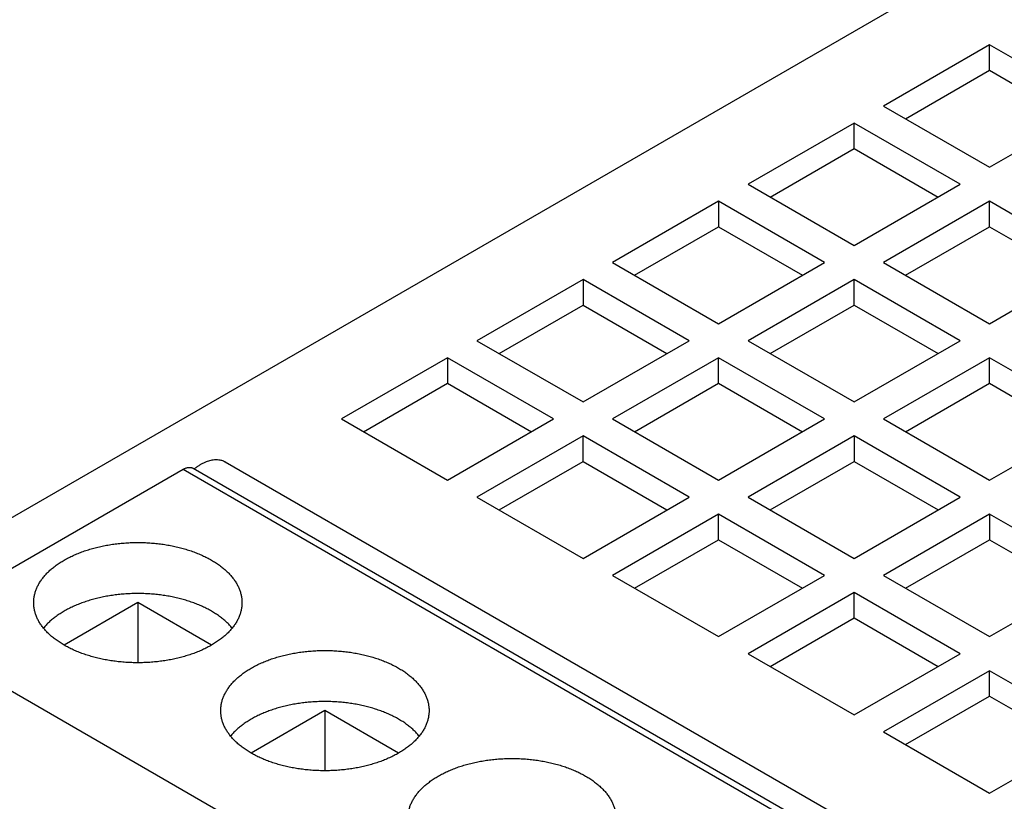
# Model space of a CAD drawing. Header units: inches. Extents: x 0 to 34, y 0 to 22.
# Tile 53 of 56: x 25.3 to 26.2, y 18.6 to 19.3. Entities that reach past the tile are written whole.
import ezdxf

# ---------------------------------------------------------------- set-up
doc = ezdxf.new("R2010")
doc.units = ezdxf.units.IN
doc.header["$LTSCALE"] = 1.87
doc.header["$MEASUREMENT"] = 0
doc.layers.get('0').update_dxf_attribs({"linetype": 'CONTINUOUS'})

msp = doc.modelspace()

# ---------------------------------------------------------------- linework, layer by layer
at = {"color": 7, "linetype": 'CONTINUOUS'}
for p, q in [((24.9142, 18.66726), (27.63214, 20.23655)), ((26.18174, 19.31232), (26.08152, 19.25445)), ((26.18174, 19.28821), (26.18174, 19.31232)), ((26.28196, 19.25445), (26.18174, 19.31232)), ((26.1024, 19.2424), (26.18174, 19.28821)), ((26.18174, 19.28821), (26.26108, 19.2424)), ((26.08152, 19.25445), (26.18174, 19.19659)), ((26.18174, 19.19659), (26.28196, 19.25445)), ((26.05368, 19.23838), (25.95346, 19.18051)), ((26.05368, 19.21427), (26.05368, 19.23838)), ((26.1539, 19.18051), (26.05368, 19.23838)), ((25.97434, 19.16846), (26.05368, 19.21427)), ((26.05368, 19.21427), (26.13302, 19.16846)), ((25.95346, 19.18051), (26.05368, 19.12265)), ((26.05368, 19.12265), (26.1539, 19.18051)), ((25.92562, 19.16444), (25.8254, 19.10657)), ((25.92562, 19.16444), (25.92562, 19.14033)), ((26.02584, 19.10657), (25.92562, 19.16444)), ((26.18174, 19.16444), (26.08152, 19.10657)), ((26.18174, 19.14033), (26.18174, 19.16444)), ((26.28196, 19.10657), (26.18174, 19.16444)), ((25.84628, 19.09452), (25.92562, 19.14033)), ((25.92562, 19.14033), (26.00496, 19.09452)), ((26.1024, 19.09452), (26.18174, 19.14033)), ((26.18174, 19.14033), (26.26108, 19.09452)), ((25.8254, 19.10657), (25.92562, 19.04871)), ((25.92562, 19.04871), (26.02584, 19.10657)), ((26.08152, 19.10657), (26.18174, 19.04871)), ((26.18174, 19.04871), (26.28196, 19.10657)), ((25.79756, 19.0905), (25.69734, 19.03263)), ((25.79756, 19.0905), (25.79756, 19.06639)), ((25.89778, 19.03263), (25.79756, 19.0905)), ((26.05368, 19.0905), (25.95346, 19.03263)), ((26.05368, 19.06639), (26.05368, 19.0905)), ((26.1539, 19.03263), (26.05368, 19.0905)), ((25.71822, 19.02058), (25.79756, 19.06639)), ((25.79756, 19.06639), (25.8769, 19.02058)), ((25.97434, 19.02058), (26.05368, 19.06639)), ((26.05368, 19.06639), (26.13302, 19.02058)), ((25.69734, 19.03263), (25.79756, 18.97477)), ((25.79756, 18.97477), (25.89778, 19.03263)), ((25.95346, 19.03263), (26.05368, 18.97477)), ((26.05368, 18.97477), (26.1539, 19.03263)), ((25.6695, 19.01656), (25.56928, 18.9587)), ((25.6695, 19.01656), (25.6695, 18.99245)), ((25.76972, 18.9587), (25.6695, 19.01656)), ((25.92562, 19.01656), (25.8254, 18.9587)), ((25.92562, 18.99245), (25.92562, 19.01656)), ((26.02584, 18.9587), (25.92562, 19.01656)), ((26.18174, 19.01656), (26.08152, 18.9587)), ((26.18174, 18.99245), (26.18174, 19.01656)), ((26.28196, 18.9587), (26.18174, 19.01656)), ((25.59016, 18.94664), (25.6695, 18.99245)), ((25.6695, 18.99245), (25.74885, 18.94664)), ((25.84628, 18.94664), (25.92562, 18.99245)), ((25.92562, 18.99245), (26.00496, 18.94664)), ((26.1024, 18.94664), (26.18174, 18.99245)), ((26.18174, 18.99245), (26.26108, 18.94664)), ((25.56928, 18.9587), (25.6695, 18.90083)), ((25.6695, 18.90083), (25.76972, 18.9587)), ((25.8254, 18.9587), (25.92562, 18.90083)), ((25.92562, 18.90083), (26.02584, 18.9587)), ((26.08152, 18.9587), (26.18174, 18.90083)), ((26.18174, 18.90083), (26.28196, 18.9587)), ((25.79756, 18.94262), (25.69734, 18.88476)), ((25.79756, 18.91851), (25.79756, 18.94262)), ((25.89778, 18.88476), (25.79756, 18.94262)), ((26.05368, 18.94262), (25.95346, 18.88476)), ((26.05368, 18.94262), (26.05368, 18.91851)), ((26.1539, 18.88476), (26.05368, 18.94262)), ((25.45944, 18.91819), (26.16654, 18.50992)), ((25.71822, 18.8727), (25.79756, 18.91851)), ((25.79756, 18.91851), (25.8769, 18.8727)), ((25.97434, 18.8727), (26.05368, 18.91851)), ((26.05368, 18.91851), (26.13302, 18.8727)), ((25.15707, 18.75949), (25.41969, 18.91112)), ((25.41969, 18.91112), (26.1268, 18.50285)), ((25.42915, 18.91206), (26.13626, 18.50379)), ((25.69734, 18.88476), (25.79756, 18.82689)), ((25.79756, 18.82689), (25.89778, 18.88476)), ((25.95346, 18.88476), (26.05368, 18.82689)), ((26.05368, 18.82689), (26.1539, 18.88476)), ((25.92562, 18.86868), (25.8254, 18.81082)), ((25.92562, 18.84457), (25.92562, 18.86868)), ((26.02584, 18.81082), (25.92562, 18.86868)), ((26.18174, 18.86868), (26.08152, 18.81082)), ((26.18174, 18.86868), (26.18174, 18.84457)), ((26.28196, 18.81082), (26.18174, 18.86868)), ((25.84628, 18.79876), (25.92562, 18.84457)), ((25.92562, 18.84457), (26.00496, 18.79876)), ((26.1024, 18.79876), (26.18174, 18.84457)), ((26.18174, 18.84457), (26.26108, 18.79876)), ((25.8254, 18.81082), (25.92562, 18.75295)), ((25.92562, 18.75295), (26.02584, 18.81082)), ((26.08152, 18.81082), (26.18174, 18.75295)), ((26.18174, 18.75295), (26.28196, 18.81082)), ((26.05368, 18.79474), (25.95346, 18.73688)), ((26.05368, 18.77064), (26.05368, 18.79474)), ((26.1539, 18.73688), (26.05368, 18.79474)), ((25.37685, 18.78512), (25.30725, 18.74494)), ((25.37685, 18.78512), (25.37685, 18.72831)), ((25.44645, 18.74494), (25.37685, 18.78512)), ((25.97434, 18.72482), (26.05368, 18.77064)), ((26.05368, 18.77064), (26.13302, 18.72482)), ((25.15707, 18.75949), (25.86418, 18.35122)), ((25.95346, 18.73688), (26.05368, 18.67901)), ((26.05368, 18.67901), (26.1539, 18.73688)), ((26.18174, 18.7208), (26.08152, 18.66294)), ((26.18174, 18.6967), (26.18174, 18.7208)), ((26.28196, 18.66294), (26.18174, 18.7208)), ((26.1024, 18.65089), (26.18174, 18.6967)), ((26.18174, 18.6967), (26.26108, 18.65089)), ((25.55362, 18.68306), (25.48403, 18.64287)), ((25.55362, 18.68306), (25.55362, 18.62625)), ((25.62322, 18.64287), (25.55362, 18.68306)), ((26.08152, 18.66294), (26.18174, 18.60507)), ((26.18174, 18.60507), (26.28196, 18.66294))]:
    msp.add_line(p, q, dxfattribs=at)
for points, knots in [([(25.43016, 18.91148), (25.43058, 18.91183), (25.43174, 18.91274), (25.43366, 18.91412), (25.43592, 18.91557), (25.43818, 18.91684), (25.44044, 18.91792), (25.44268, 18.91881), (25.44489, 18.91951), (25.44706, 18.92), (25.44918, 18.92029), (25.45124, 18.92037), (25.45323, 18.92025), (25.45513, 18.91992), (25.45695, 18.91939), (25.45838, 18.91878), (25.45918, 18.91834), (25.45944, 18.91819)], [0, 0, 0, 0, 0.051169, 0.138284, 0.222639, 0.303966, 0.382507, 0.458141, 0.5307, 0.600323, 0.667374, 0.731917, 0.794129, 0.854629, 0.913856, 0.972182, 1, 1, 1, 1]), ([(25.41969, 18.91112), (25.42008, 18.91134), (25.42085, 18.91175), (25.42201, 18.91225), (25.42316, 18.91262), (25.42429, 18.91286), (25.42538, 18.91296), (25.42643, 18.91293), (25.42743, 18.91277), (25.42834, 18.91248), (25.4289, 18.91221), (25.42915, 18.91206)], [0, 0, 0, 0, 0.133585, 0.261222, 0.382408, 0.4976, 0.607439, 0.712187, 0.813011, 0.91129, 1, 1, 1, 1]), ([(25.27842, 18.78512), (25.27842, 18.78567), (25.27846, 18.78733), (25.27874, 18.79009), (25.27941, 18.79339), (25.28041, 18.79665), (25.28174, 18.79988), (25.28339, 18.80305), (25.28536, 18.80616), (25.28763, 18.8092), (25.29021, 18.81215), (25.29308, 18.81502), (25.29623, 18.81778), (25.29965, 18.82043), (25.30334, 18.82296), (25.30727, 18.82536), (25.31144, 18.82763), (25.31582, 18.82975), (25.32042, 18.83172), (25.3252, 18.83353), (25.33016, 18.83518), (25.33527, 18.83666), (25.34053, 18.83797), (25.3459, 18.8391), (25.35139, 18.84005), (25.35695, 18.84081), (25.36259, 18.84138), (25.36827, 18.84176), (25.37399, 18.84196), (25.37971, 18.84196), (25.38542, 18.84176), (25.3911, 18.84138), (25.39674, 18.84081), (25.40231, 18.84005), (25.40779, 18.8391), (25.41317, 18.83797), (25.41842, 18.83666), (25.42354, 18.83518), (25.4285, 18.83353), (25.43328, 18.83172), (25.43787, 18.82975), (25.44226, 18.82763), (25.44508, 18.82609), (25.44644, 18.8253)], [0, 0, 0, 0, 0.008419, 0.025284, 0.042343, 0.059683, 0.077372, 0.095519, 0.114225, 0.13352, 0.153428, 0.174039, 0.195366, 0.217386, 0.240104, 0.263566, 0.28772, 0.312503, 0.337943, 0.36401, 0.390617, 0.417703, 0.445293, 0.473298, 0.501612, 0.530219, 0.559091, 0.588114, 0.617191, 0.646341, 0.675475, 0.704478, 0.733303, 0.761945, 0.790295, 0.818252, 0.845827, 0.872967, 0.899575, 0.925592, 0.951048, 0.975875, 1, 1, 1, 1]), ([(25.44644, 18.8253), (25.44777, 18.82454), (25.45036, 18.82296), (25.45404, 18.82043), (25.45746, 18.81778), (25.46062, 18.81502), (25.46348, 18.81215), (25.46606, 18.8092), (25.46834, 18.80616), (25.4703, 18.80305), (25.47195, 18.79988), (25.47328, 18.79665), (25.47428, 18.79339), (25.47495, 18.79009), (25.47523, 18.78733), (25.47527, 18.78567), (25.47527, 18.78512)], [0, 0, 0, 0, 0.088909, 0.17525, 0.258844, 0.339604, 0.417805, 0.493482, 0.566643, 0.637492, 0.706429, 0.773622, 0.839299, 0.903982, 0.968091, 1, 1, 1, 1]), ([(25.44644, 18.77709), (25.44508, 18.77788), (25.44226, 18.77941), (25.43787, 18.78153), (25.43328, 18.7835), (25.4285, 18.78532), (25.42354, 18.78697), (25.41842, 18.78845), (25.41317, 18.78975), (25.40779, 18.79088), (25.40231, 18.79183), (25.39674, 18.79259), (25.3911, 18.79316), (25.38542, 18.79355), (25.37971, 18.79374), (25.37399, 18.79374), (25.36828, 18.79355), (25.36259, 18.79316), (25.35695, 18.79259), (25.35139, 18.79183), (25.34591, 18.79088), (25.34053, 18.78975), (25.33527, 18.78845), (25.33016, 18.78697), (25.3252, 18.78532), (25.32042, 18.7835), (25.31582, 18.78153), (25.31144, 18.77941), (25.30727, 18.77714), (25.30334, 18.77474), (25.29966, 18.77221), (25.29623, 18.76956), (25.29308, 18.7668), (25.29024, 18.76397), (25.28852, 18.762), (25.28772, 18.76101)], [0, 0, 0, 0, 0.027862, 0.056533, 0.085932, 0.115979, 0.146709, 0.178052, 0.209896, 0.242184, 0.274926, 0.308003, 0.34129, 0.374789, 0.408436, 0.442098, 0.47568, 0.509201, 0.542545, 0.57558, 0.608284, 0.640628, 0.67249, 0.703772, 0.734503, 0.764607, 0.793987, 0.822611, 0.850507, 0.877603, 0.903839, 0.929271, 0.953902, 0.977704, 1, 1, 1, 1]), ([(25.30725, 18.74493), (25.30592, 18.7457), (25.30334, 18.74728), (25.29965, 18.74981), (25.29623, 18.75246), (25.29308, 18.75522), (25.29021, 18.75808), (25.28763, 18.76104), (25.28536, 18.76408), (25.28339, 18.76719), (25.28174, 18.77036), (25.28041, 18.77359), (25.27941, 18.77685), (25.27874, 18.78015), (25.27846, 18.78291), (25.27842, 18.78457), (25.27842, 18.78512)], [0, 0, 0, 0, 0.088909, 0.17525, 0.258844, 0.339604, 0.417805, 0.493482, 0.566643, 0.637492, 0.706429, 0.773622, 0.839299, 0.903982, 0.968091, 1, 1, 1, 1]), ([(25.47527, 18.78512), (25.47527, 18.78457), (25.47523, 18.78291), (25.47495, 18.78015), (25.47428, 18.77685), (25.47328, 18.77359), (25.47195, 18.77036), (25.4703, 18.76719), (25.46834, 18.76408), (25.46606, 18.76104), (25.46349, 18.75808), (25.46062, 18.75522), (25.45746, 18.75246), (25.45404, 18.74981), (25.45036, 18.74728), (25.44643, 18.74488), (25.44226, 18.74261), (25.43787, 18.74049), (25.43328, 18.73852), (25.4285, 18.73671), (25.42354, 18.73505), (25.41842, 18.73357), (25.41317, 18.73227), (25.40779, 18.73114), (25.40231, 18.73019), (25.39674, 18.72943), (25.39111, 18.72886), (25.38542, 18.72847), (25.37971, 18.72828), (25.37399, 18.72828), (25.36827, 18.72847), (25.36259, 18.72886), (25.35696, 18.72943), (25.35139, 18.73019), (25.34591, 18.73114), (25.34053, 18.73227), (25.33527, 18.73357), (25.33016, 18.73505), (25.3252, 18.73671), (25.32042, 18.73852), (25.31582, 18.74049), (25.31144, 18.74261), (25.30862, 18.74414), (25.30725, 18.74493)], [0, 0, 0, 0, 0.008419, 0.025284, 0.042343, 0.059683, 0.077372, 0.095519, 0.114225, 0.13352, 0.153428, 0.174039, 0.195366, 0.217386, 0.240104, 0.263566, 0.28772, 0.312503, 0.337943, 0.36401, 0.390617, 0.417703, 0.445293, 0.473298, 0.501612, 0.530219, 0.559091, 0.588114, 0.617191, 0.646341, 0.675475, 0.704478, 0.733303, 0.761945, 0.790295, 0.818252, 0.845827, 0.872967, 0.899575, 0.925592, 0.951048, 0.975875, 1, 1, 1, 1]), ([(25.46597, 18.76101), (25.46518, 18.762), (25.46346, 18.76397), (25.46062, 18.7668), (25.45746, 18.76956), (25.45404, 18.77221), (25.45036, 18.77474), (25.44777, 18.77632), (25.44644, 18.77709)], [0, 0, 0, 0, 0.14925, 0.308482, 0.472928, 0.643149, 0.818962, 1, 1, 1, 1]), ([(25.4552, 18.68305), (25.4552, 18.6836), (25.45524, 18.68526), (25.45552, 18.68802), (25.45619, 18.69132), (25.45719, 18.69458), (25.45852, 18.69781), (25.46017, 18.70098), (25.46213, 18.70409), (25.46441, 18.70713), (25.46699, 18.71009), (25.46986, 18.71295), (25.47301, 18.71571), (25.47643, 18.71836), (25.48011, 18.72089), (25.48405, 18.72329), (25.48821, 18.72556), (25.4926, 18.72768), (25.49719, 18.72965), (25.50198, 18.73146), (25.50693, 18.73312), (25.51205, 18.7346), (25.5173, 18.7359), (25.52268, 18.73703), (25.52816, 18.73798), (25.53373, 18.73874), (25.53937, 18.73931), (25.54505, 18.7397), (25.55076, 18.73989), (25.55648, 18.73989), (25.5622, 18.7397), (25.56788, 18.73931), (25.57351, 18.73874), (25.57908, 18.73798), (25.58457, 18.73703), (25.58994, 18.7359), (25.5952, 18.7346), (25.60032, 18.73312), (25.60527, 18.73146), (25.61006, 18.72965), (25.61465, 18.72768), (25.61904, 18.72556), (25.62185, 18.72403), (25.62322, 18.72324)], [0, 0, 0, 0, 0.008419, 0.025284, 0.042343, 0.059683, 0.077372, 0.095519, 0.114225, 0.13352, 0.153428, 0.174039, 0.195366, 0.217386, 0.240104, 0.263566, 0.28772, 0.312503, 0.337943, 0.36401, 0.390617, 0.417703, 0.445293, 0.473298, 0.501612, 0.530219, 0.559091, 0.588114, 0.617191, 0.646341, 0.675475, 0.704478, 0.733303, 0.761945, 0.790295, 0.818252, 0.845827, 0.872967, 0.899575, 0.925592, 0.951048, 0.975875, 1, 1, 1, 1]), ([(25.62322, 18.72324), (25.62455, 18.72247), (25.62713, 18.72089), (25.63082, 18.71836), (25.63424, 18.71571), (25.63739, 18.71295), (25.64026, 18.71009), (25.64284, 18.70713), (25.64511, 18.70409), (25.64708, 18.70098), (25.64873, 18.69781), (25.65006, 18.69458), (25.65106, 18.69132), (25.65173, 18.68802), (25.65201, 18.68526), (25.65205, 18.6836), (25.65205, 18.68305)], [0, 0, 0, 0, 0.088909, 0.17525, 0.258844, 0.339604, 0.417805, 0.493482, 0.566643, 0.637492, 0.706429, 0.773622, 0.839299, 0.903982, 0.968091, 1, 1, 1, 1]), ([(25.62322, 18.67502), (25.62185, 18.67581), (25.61904, 18.67734), (25.61465, 18.67946), (25.61006, 18.68143), (25.60527, 18.68325), (25.60032, 18.6849), (25.5952, 18.68638), (25.58994, 18.68769), (25.58457, 18.68882), (25.57908, 18.68976), (25.57352, 18.69052), (25.56788, 18.6911), (25.5622, 18.69148), (25.55648, 18.69167), (25.55076, 18.69167), (25.54505, 18.69148), (25.53937, 18.6911), (25.53373, 18.69052), (25.52816, 18.68976), (25.52268, 18.68882), (25.5173, 18.68769), (25.51205, 18.68638), (25.50693, 18.6849), (25.50198, 18.68325), (25.49719, 18.68143), (25.4926, 18.67946), (25.48821, 18.67734), (25.48405, 18.67508), (25.48012, 18.67267), (25.47643, 18.67014), (25.47301, 18.66749), (25.46986, 18.66473), (25.46702, 18.6619), (25.46529, 18.65993), (25.4645, 18.65895)], [0, 0, 0, 0, 0.027862, 0.056533, 0.085932, 0.115979, 0.146709, 0.178052, 0.209896, 0.242184, 0.274926, 0.308003, 0.34129, 0.374789, 0.408436, 0.442098, 0.47568, 0.509201, 0.542545, 0.57558, 0.608284, 0.640628, 0.67249, 0.703772, 0.734503, 0.764607, 0.793987, 0.822611, 0.850507, 0.877603, 0.903839, 0.929271, 0.953902, 0.977704, 1, 1, 1, 1]), ([(25.48403, 18.64287), (25.4827, 18.64363), (25.48012, 18.64521), (25.47643, 18.64774), (25.47301, 18.65039), (25.46986, 18.65315), (25.46699, 18.65602), (25.46441, 18.65897), (25.46213, 18.66201), (25.46017, 18.66512), (25.45852, 18.66829), (25.45719, 18.67152), (25.45619, 18.67478), (25.45552, 18.67808), (25.45524, 18.68084), (25.4552, 18.6825), (25.4552, 18.68305)], [0, 0, 0, 0, 0.088909, 0.17525, 0.258844, 0.339604, 0.417805, 0.493482, 0.566643, 0.637492, 0.706429, 0.773622, 0.839299, 0.903982, 0.968091, 1, 1, 1, 1]), ([(25.65205, 18.68305), (25.65205, 18.6825), (25.65201, 18.68084), (25.65173, 18.67808), (25.65106, 18.67478), (25.65006, 18.67152), (25.64873, 18.66829), (25.64708, 18.66512), (25.64511, 18.66201), (25.64284, 18.65897), (25.64026, 18.65602), (25.63739, 18.65315), (25.63424, 18.65039), (25.63082, 18.64774), (25.62713, 18.64521), (25.6232, 18.64281), (25.61904, 18.64054), (25.61465, 18.63842), (25.61006, 18.63645), (25.60527, 18.63464), (25.60032, 18.63299), (25.5952, 18.63151), (25.58995, 18.6302), (25.58457, 18.62907), (25.57909, 18.62812), (25.57352, 18.62736), (25.56788, 18.62679), (25.5622, 18.62641), (25.55649, 18.62621), (25.55076, 18.62621), (25.54505, 18.62641), (25.53937, 18.62679), (25.53373, 18.62736), (25.52816, 18.62812), (25.52268, 18.62907), (25.5173, 18.6302), (25.51205, 18.63151), (25.50693, 18.63299), (25.50198, 18.63464), (25.49719, 18.63645), (25.4926, 18.63842), (25.48821, 18.64054), (25.4854, 18.64208), (25.48403, 18.64287)], [0, 0, 0, 0, 0.008419, 0.025284, 0.042343, 0.059683, 0.077372, 0.095519, 0.114225, 0.13352, 0.153428, 0.174039, 0.195366, 0.217386, 0.240104, 0.263566, 0.28772, 0.312503, 0.337943, 0.36401, 0.390617, 0.417703, 0.445293, 0.473298, 0.501612, 0.530219, 0.559091, 0.588114, 0.617191, 0.646341, 0.675475, 0.704478, 0.733303, 0.761945, 0.790295, 0.818252, 0.845827, 0.872967, 0.899575, 0.925592, 0.951048, 0.975875, 1, 1, 1, 1]), ([(25.64275, 18.65895), (25.64195, 18.65993), (25.64023, 18.6619), (25.63739, 18.66473), (25.63424, 18.66749), (25.63082, 18.67014), (25.62713, 18.67267), (25.62455, 18.67425), (25.62322, 18.67502)], [0, 0, 0, 0, 0.14925, 0.308482, 0.472928, 0.643149, 0.818962, 1, 1, 1, 1]), ([(25.63198, 18.58098), (25.63198, 18.58154), (25.63202, 18.58319), (25.6323, 18.58595), (25.63297, 18.58925), (25.63397, 18.59252), (25.63529, 18.59574), (25.63694, 18.59891), (25.63891, 18.60203), (25.64119, 18.60506), (25.64376, 18.60802), (25.64663, 18.61088), (25.64978, 18.61364), (25.65321, 18.61629), (25.65689, 18.61882), (25.66082, 18.62122), (25.66499, 18.62349), (25.66938, 18.62561), (25.67397, 18.62758), (25.67875, 18.6294), (25.68371, 18.63105), (25.68882, 18.63253), (25.69408, 18.63384), (25.69946, 18.63496), (25.70494, 18.63591), (25.71051, 18.63667), (25.71614, 18.63725), (25.72183, 18.63763), (25.72754, 18.63782), (25.73326, 18.63782), (25.73897, 18.63763), (25.74466, 18.63725), (25.75029, 18.63667), (25.75586, 18.63591), (25.76134, 18.63496), (25.76672, 18.63384), (25.77198, 18.63253), (25.77709, 18.63105), (25.78205, 18.6294), (25.78683, 18.62758), (25.79142, 18.62561), (25.79581, 18.62349), (25.79863, 18.62196), (25.8, 18.62117)], [0, 0, 0, 0, 0.008419, 0.025284, 0.042343, 0.059683, 0.077372, 0.095519, 0.114225, 0.13352, 0.153428, 0.174039, 0.195366, 0.217386, 0.240104, 0.263566, 0.28772, 0.312503, 0.337943, 0.36401, 0.390617, 0.417703, 0.445293, 0.473298, 0.501612, 0.530219, 0.559091, 0.588114, 0.617191, 0.646341, 0.675475, 0.704478, 0.733303, 0.761945, 0.790295, 0.818252, 0.845827, 0.872967, 0.899575, 0.925592, 0.951048, 0.975875, 1, 1, 1, 1]), ([(25.8, 18.62117), (25.80133, 18.6204), (25.80391, 18.61882), (25.80759, 18.61629), (25.81102, 18.61364), (25.81417, 18.61088), (25.81704, 18.60802), (25.81962, 18.60506), (25.82189, 18.60202), (25.82386, 18.59891), (25.82551, 18.59574), (25.82684, 18.59252), (25.82784, 18.58925), (25.8285, 18.58596), (25.82878, 18.58319), (25.82883, 18.58153), (25.82883, 18.58098)], [0, 0, 0, 0, 0.088909, 0.17525, 0.258844, 0.339604, 0.417805, 0.493482, 0.566643, 0.637492, 0.706429, 0.773622, 0.839299, 0.903982, 0.968091, 1, 1, 1, 1])]:
    msp.add_open_spline(points, degree=3, knots=knots, dxfattribs=at)

doc.saveas('drawing.dxf')
